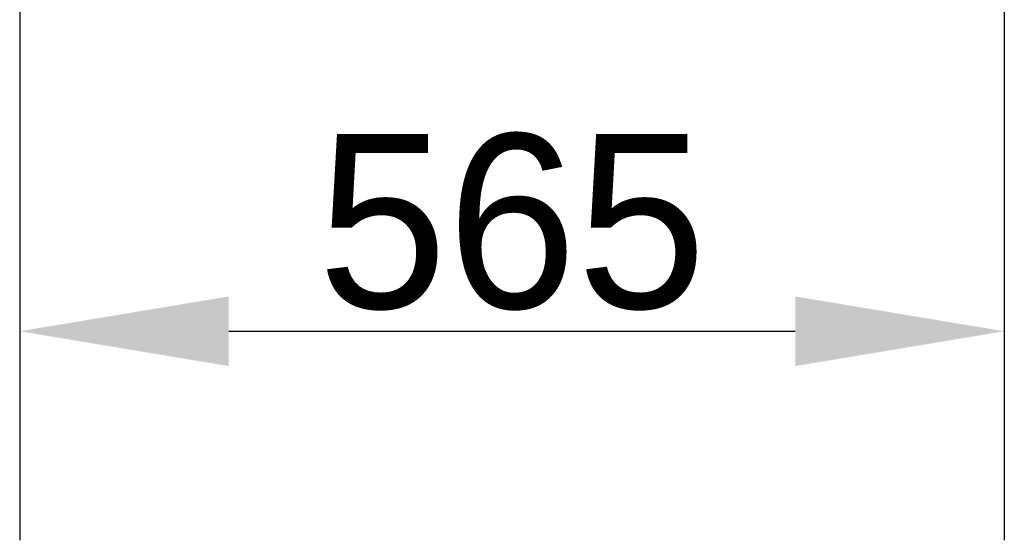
# Model space of a CAD drawing. Header units: millimetres. Extents: x -10540 to 6039, y -7467 to 6433.
# Tile 87 of 236: x -8411 to -7846, y -183 to 115. Entities that reach past the tile are written whole.
import ezdxf

# ---------------------------------------------------------------- set-up
doc = ezdxf.new("R2010")
doc.units = ezdxf.units.MM
doc.header["$LTSCALE"] = 8
doc.header["$PDSIZE"] = -1
doc.layers.get('Defpoints').update_dxf_attribs({"true_color": 0x5e5e5e})
doc.layers.add('细实线层', color=7, linetype='Continuous')
doc.dimstyles.new('ISO-25', dxfattribs={"dimscale": 20, "dimtxt": 5, "dimasz": 6, "dimexe": 6, "dimexo": 0.625, "dimtad": 1, "dimtoh": 1, "dimdec": 0, "dimtxsty": 'Standard', "dimcen": 2.5, "dimclrd": 1, "dimclre": 1, "dimclrt": 4, "dimadec": 1, "dimazin": 2, "dimtfac": 1, "dimtdec": 0, "dimtmove": 0, "dimatfit": 0, "dimfxl": 1, "dimarcsym": 0})

# ---------------------------------------------------------------- blocks, each defined once
blk = doc.blocks.new('*D31')
at = {"layer": 'Defpoints', "color": 0, "transparency": 16777216}
for p in [(-8411.23, 153.35), (-7846.07, 153.35), (-7846.07, -63.44)]:
    blk.add_point(p, dxfattribs=at)
at = {"layer": '细实线层', "color": 1, "lineweight": -2, "transparency": 16777216}
for p, q in [((-8411.23, 140.85), (-8411.23, -183.44)), ((-7846.07, 140.85), (-7846.07, -183.44)), ((-8291.23, -63.44), (-7966.07, -63.44))]:
    blk.add_line(p, q, dxfattribs=at)
at = {"layer": '细实线层', "color": 1, "transparency": 16777216}
for points in [[(-8291.23, -43.44), (-8291.23, -83.44), (-8411.23, -63.44)], [(-7966.07, -43.44), (-7966.07, -83.44), (-7846.07, -63.44)]]:
    blk.add_solid(points, dxfattribs=at)
at = {"layer": '细实线层', "color": 4, "transparency": 16777216, "insert": (-8128.65, -0.94), "char_height": 100, "attachment_point": 5}
blk.add_mtext('565', dxfattribs=at)

msp = doc.modelspace()

# ---------------------------------------------------------------- dimensions: what is measured, and where the dimension line sits
at = {"layer": '细实线层', "color": 4}
dim = msp.add_linear_dim(base=(-7846.07, -63.44), p1=(-8411.23, 153.35), p2=(-7846.07, 153.35), dimstyle='ISO-25', dxfattribs=at)
dim.commit()
dim.dimension.update_dxf_attribs({"geometry": '*D31', "text_midpoint": (-8128.65, -0.94)})

doc.saveas('drawing.dxf')
